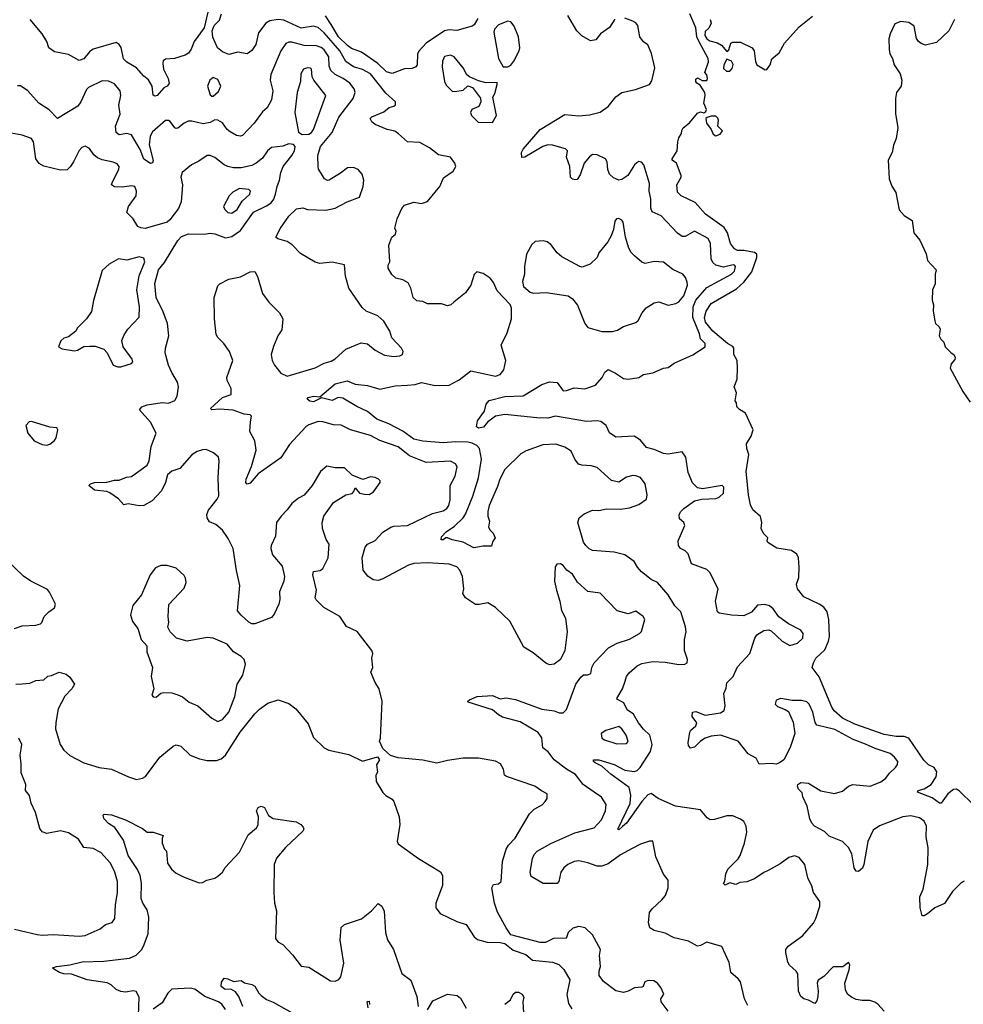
# Model space of a CAD drawing. Extents: x 2293139 to 2515392, y 824115 to 1006937.
# Tile 78 of 256: x 2343149 to 2349269, y 906589 to 912977. Entities that reach past the tile are written whole.
import ezdxf

# ---------------------------------------------------------------- set-up
doc = ezdxf.new("R2010")
doc.units = 0

msp = doc.modelspace()

# ---------------------------------------------------------------- linework, layer by layer
at = {"layer": '0CON10XD'}
for points in [[(2344368.9, 913025), (2344345.8, 912925), (2344280.6, 912835), (2344261.9, 912785), (2344245, 912760), (2344223.6, 912746.4), (2344154, 912726), (2344095, 912721.1), (2344080.4, 912709.6), (2344076.7, 912693.3), (2344082.7, 912655), (2344112, 912595), (2344117.7, 912562.3), (2344106.7, 912545), (2344085, 912533.8), (2344040, 912485), (2344025, 912480), (2344015, 912487.5), (2344008.2, 912545), (2343985, 912586.9), (2343955, 912610.6), (2343907.7, 912665), (2343845, 912701.5), (2343823.5, 912723.5), (2343806.9, 912796.9), (2343795, 912815.7), (2343775, 912828.9), (2343625, 912786.2), (2343601.3, 912768.7), (2343565, 912722.9), (2343535, 912712), (2343465, 912752), (2343375, 912767.5), (2343338.6, 912795), (2343324.5, 912835), (2343295, 912884.3), (2343217.8, 912977.8)], [(2347077.1, 908685), (2347085.8, 908715), (2347101.3, 908738.7), (2347155, 908784.4), (2347185, 908798.9), (2347255, 908812.5), (2347335, 908807.5), (2347425, 908792.5), (2347464.1, 908795.9), (2347477.5, 908805), (2347480, 908825), (2347460, 908885), (2347461.9, 908955), (2347470.8, 909005), (2347468.3, 909038.3), (2347438.1, 909135), (2347399.2, 909175), (2347354.4, 909245), (2347285, 909324.5), (2347244.7, 909344.7), (2347182.5, 909395), (2347156, 909425), (2347135, 909461.2), (2347074.4, 909504.4), (2347005, 909522.2), (2346865, 909532.9), (2346843.5, 909543.5), (2346820.6, 909565), (2346805, 909586.7), (2346770, 909715), (2346778, 909745), (2346809.6, 909770.4), (2346865, 909794.5), (2346905, 909793.3), (2346955, 909803.5), (2347045, 909800.5), (2347105, 909810.5), (2347165, 909830.8), (2347213.9, 909866.1), (2347220, 909895), (2347206, 909965), (2347175.6, 910005.6), (2347145, 910018), (2347125, 910019.2), (2347085, 910009.4), (2347035, 909975.6), (2346988.1, 909988.1), (2346895, 910070.6), (2346855, 910083.1), (2346795.6, 910085.6), (2346773, 910093), (2346750, 910125), (2346725, 910176.7), (2346685, 910203.8), (2346626.4, 910223.6), (2346542.1, 910217.9), (2346435, 910180), (2346399.3, 910160.7), (2346295, 910058.1), (2346263.6, 909996.4), (2346248.2, 909948.2), (2346193.3, 909825), (2346185.4, 909785), (2346186.4, 909755), (2346197.3, 909722.7), (2346189.2, 909685), (2346200, 909665), (2346221.2, 909645), (2346232.5, 909615), (2346215, 909590), (2346208.3, 909561.7), (2346155, 909562), (2346095, 909551.2), (2346025, 909587.5), (2345955, 909601.4), (2345925, 909616), (2345913.8, 909616.2), (2345895, 909601.4), (2345882.4, 909602.4), (2345885, 909621.2), (2345914.3, 909655), (2345969.6, 909690.4), (2346025.7, 909744.3), (2346041.7, 909768.3), (2346089.2, 909885), (2346125.3, 910005), (2346143.5, 910125), (2346132.2, 910195), (2346114.4, 910215), (2346085, 910229.7), (2346055, 910236.2), (2345975, 910237.5), (2345895, 910230.8), (2345765, 910242.2), (2345704.6, 910254.6), (2345635, 910306.3), (2345542.5, 910355), (2345464.6, 910384.6), (2345405, 910435.9), (2345335, 910466.9), (2345245, 910521.5), (2345215, 910525.5), (2345175, 910506.7), (2345107, 910523), (2345055, 910497.5), (2345031.4, 910501.4), (2345013.3, 910515), (2345020, 910525), (2345054.3, 910534.3), (2345095, 910530), (2345195, 910614.4), (2345274.2, 910634.2), (2345325, 910612.9), (2345405, 910603.9), (2345485, 910578.8), (2345585, 910601.2), (2345665, 910606.7), (2345715, 910611.1), (2345755, 910623.1), (2345845, 910604.5), (2345934.5, 910605.5), (2345999.6, 910640.4), (2346075, 910698.8), (2346235, 910664.4), (2346265, 910675.7), (2346290, 910705), (2346302.2, 910765), (2346271.8, 910865), (2346311.6, 910945), (2346338.2, 911035), (2346338.9, 911105), (2346329.5, 911129.5), (2346247.1, 911217.1), (2346222.4, 911272.4), (2346200.9, 911300.9), (2346155, 911330), (2346115, 911340), (2346097.3, 911322.7), (2346075.8, 911255), (2346041.2, 911205), (2345965.7, 911144.3), (2345945, 911126.2), (2345925, 911121.2), (2345885, 911132.5), (2345795, 911133.8), (2345765, 911148.8), (2345725, 911153.8), (2345702, 911175), (2345686, 911235), (2345669.7, 911269.7), (2345635, 911290), (2345589.3, 911299.3), (2345563.9, 911323.9), (2345540, 911365), (2345540, 911385), (2345550, 911405), (2345543.3, 911515), (2345563.3, 911565), (2345586.7, 911585), (2345590, 911605), (2345583.3, 911625), (2345596.7, 911685), (2345627.7, 911752.3), (2345645, 911773.3), (2345705, 911792), (2345755, 911784.3), (2345795, 911798.1), (2345874.4, 911895.6), (2345898.7, 911951.3), (2345960, 911995), (2345978.8, 912025), (2345972.5, 912045), (2345942.5, 912085), (2345865, 912099.4), (2345808, 912145), (2345745, 912180), (2345665, 912184.2), (2345606.8, 912236.8), (2345583.2, 912253.2), (2345533.6, 912263.6), (2345455, 912296), (2345433.8, 912315), (2345423.3, 912335), (2345433, 912347), (2345511.1, 912378.9), (2345545, 912406.2), (2345576.7, 912415), (2345586, 912425), (2345586, 912445), (2345525, 912500.6), (2345425, 912625.9), (2345372.8, 912652.8), (2345315, 912671.9), (2345265.2, 912705.2), (2345226, 912775), (2345125, 912890.8), (2345085, 912927.2), (2345055, 912933.8), (2344975, 912920.9), (2344863.4, 912973.4), (2344825, 912977.5), (2344770.8, 912969.2), (2344746.7, 912955), (2344697.9, 912892.1), (2344680.8, 912815), (2344655, 912776.7), (2344625, 912756.2), (2344565, 912766.9), (2344505, 912750.8), (2344465, 912768.6), (2344432.9, 912795), (2344402.8, 912862.8), (2344397.1, 912905), (2344410.9, 912939.1), (2344445.9, 912974.1), (2344458, 913015)], [(2346120.4, 912985), (2346096.4, 912943.7), (2346085, 912934.4), (2345985, 912906.9), (2345935, 912910.3), (2345905, 912903.7), (2345784.9, 912825.1), (2345740.3, 912775), (2345729.1, 912755), (2345727.8, 912685), (2345719.3, 912670.7), (2345695, 912660.6), (2345645, 912657.5), (2345565, 912628.4), (2345528.2, 912638.2), (2345471.6, 912691.6), (2345365.2, 912765.2), (2345301, 912791), (2345275, 912808.7), (2345216, 912865), (2345169.6, 912945), (2345132.8, 913002.8)], [(2347010, 912980), (2346973.9, 912926.1), (2346915.8, 912884.2), (2346885, 912846.7), (2346850.7, 912840.7), (2346795, 912871.2), (2346763.7, 912903.7), (2346704.2, 913005)], [(2349334.3, 907884.3), (2349245, 907972.5), (2349225, 907984.5), (2349205, 907982.2), (2349168.1, 907955), (2349125, 907894.3), (2349115, 907894.3), (2349068.2, 907928.2), (2348971.2, 907965), (2348977.5, 907975), (2349015, 907985.8), (2349060.8, 908015), (2349093.1, 908065), (2349098, 908098), (2349080.5, 908125), (2349043.1, 908143.1), (2349013.1, 908173.1), (2348916.1, 908316.1), (2348885, 908325.9), (2348834.7, 908325.3), (2348755, 908338.4), (2348565, 908407.3), (2348485, 908445.3), (2348432.2, 908492.2), (2348417.4, 908517.4), (2348333.5, 908713.5), (2348290, 908775), (2348296.7, 908805), (2348312, 908835), (2348371.2, 908888.8), (2348395.3, 908944.7), (2348400.6, 908975), (2348397.8, 909085), (2348385.4, 909135), (2348365, 909164.4), (2348335.3, 909185.3), (2348235, 909232.9), (2348193.6, 909283.6), (2348188.1, 909315), (2348202.6, 909357.4), (2348205.5, 909425), (2348200.5, 909485), (2348189.5, 909509.5), (2348155, 909532.2), (2348059.1, 909549.1), (2348002.5, 909585), (2347997.5, 909595), (2348002.5, 909615), (2347974.2, 909644.2), (2347958.8, 909675), (2347962, 909715), (2347952.9, 909752.9), (2347905, 909796.7), (2347889.1, 909829.1), (2347875.6, 909895), (2347867.6, 909982.4), (2347861.8, 910045), (2347878.6, 910155), (2347866, 910195), (2347864.1, 910225.9), (2347893.3, 910275), (2347906.7, 910315), (2347857.5, 910425), (2347817, 910447), (2347800, 910465), (2347798.3, 910491.7), (2347790, 910505), (2347797.5, 910555), (2347783.3, 910595), (2347803.3, 910645), (2347803.8, 910715), (2347802, 910765), (2347780, 910805), (2347781.2, 910845), (2347775.5, 910855.5), (2347740, 910875), (2347645.3, 910955), (2347596.2, 911015), (2347590.7, 911045), (2347600.9, 911085), (2347634.4, 911135), (2347798.9, 911231.1), (2347845.7, 911274.3), (2347898.4, 911341.6), (2347930, 911435), (2347929.2, 911455), (2347915, 911466.9), (2347845, 911478.5), (2347805, 911480.4), (2347785, 911490.6), (2347760, 911525), (2347740, 911595), (2347717.6, 911627.6), (2347596.9, 911715), (2347530.9, 911790.9), (2347438.8, 911835), (2347415, 911857.5), (2347412.2, 911905), (2347438.8, 911955), (2347438.8, 911965), (2347408.8, 912045), (2347380, 912065), (2347380, 912075), (2347414.1, 912125.9), (2347417.5, 912185), (2347425, 912210), (2347441.7, 912238.3), (2347443, 912257), (2347452.5, 912275), (2347493.3, 912306.7), (2347545, 912370), (2347565, 912378), (2347586.7, 912373.3), (2347598.8, 912381.2), (2347603.8, 912395), (2347586.1, 912436.1), (2347595.6, 912485), (2347592.9, 912505), (2347562.9, 912552.9), (2347541.2, 912565), (2347534.3, 912575.7), (2347535, 912590), (2347545, 912600), (2347575, 912582.5), (2347605, 912582.5), (2347610, 912595), (2347605, 912620), (2347592.5, 912635), (2347615.8, 912704.2), (2347614.4, 912725), (2347559.4, 912829.4), (2347540.4, 912865), (2347533.5, 912923.5), (2347495.6, 913015)], [(2347628.3, 912978.3), (2347633.3, 912955), (2347618.3, 912921.7), (2347595, 912900), (2347594, 912875), (2347605, 912853.3), (2347625, 912840), (2347675, 912826.7), (2347700.7, 912810.7), (2347735, 912770), (2347748.3, 912781.7), (2347762.5, 912825), (2347775, 912830), (2347825, 912831.2), (2347900, 912795), (2347912.5, 912775), (2347920.8, 912705), (2347929.2, 912685), (2347985, 912651.2), (2347995, 912653.3), (2348015.6, 912684.4), (2348026.7, 912723.3), (2348075, 912762.5), (2348108.8, 912825), (2348205, 912930.8), (2348290.3, 912999.7)], [(2349275, 907386.7), (2349255, 907376.7), (2349199.1, 907320.9), (2349146.7, 907243.3), (2349085.6, 907214.4), (2349037.5, 907175), (2349015, 907162.5), (2349003, 907163), (2348990, 907215), (2348987.1, 907285), (2349008.9, 907335), (2349039.6, 907495), (2349042.3, 907605), (2349029.2, 907675), (2349030.5, 907745), (2349015, 907778), (2348985, 907798.1), (2348928.7, 907811.3), (2348877.5, 907805), (2348725, 907747.1), (2348685, 907718.8), (2348649.4, 907645), (2348624.3, 907495), (2348615, 907472), (2348590.5, 907449.5), (2348575, 907452.5), (2348562, 907475), (2348545.8, 907565), (2348525, 907606.2), (2348485, 907646), (2348400, 907680), (2348368.9, 907708.9), (2348305, 907744), (2348286, 907765), (2348273, 907793), (2348256, 907875), (2348228.8, 907935), (2348225, 907960), (2348200, 907985), (2348193.3, 908005), (2348196.7, 908015), (2348215, 908028), (2348265, 908024.3), (2348344.6, 907974.6), (2348433, 907957), (2348485, 907971.4), (2348525.6, 908004.4), (2348552.5, 908015), (2348665, 908003.3), (2348735, 908032.2), (2348766.9, 908055), (2348791.4, 908088.6), (2348830, 908125), (2348842, 908145), (2348843.8, 908165), (2348822.6, 908192.6), (2348794, 908215), (2348698, 908248), (2348635, 908277.6), (2348555, 908307.8), (2348435, 908371.6), (2348320, 908400), (2348307.6, 908417.6), (2348292.9, 908485), (2348270, 908535), (2348255, 908550.8), (2348219.7, 908559.7), (2348159.3, 908559.3), (2348085, 908573.8), (2348055, 908562.5), (2348050, 908535), (2348065, 908520), (2348115, 908502.5), (2348135, 908487.5), (2348165, 908420), (2348176.7, 908345), (2348146, 908255), (2348106.2, 908175), (2348077.5, 908155), (2348055, 908146.2), (2348025, 908150.8), (2347946.2, 908146.2), (2347925, 908186.7), (2347875, 908213.3), (2347808.8, 908295), (2347695, 908335.4), (2347635, 908329.1), (2347594.8, 908315.2), (2347564.2, 908295.8), (2347525, 908257.8), (2347500.8, 908250.8), (2347487.5, 908267.5), (2347484.5, 908284.5), (2347496.3, 908353.7), (2347502.5, 908367.5), (2347534, 908395), (2347541.2, 908415), (2347511.4, 908455), (2347513.8, 908485), (2347535, 908487.5), (2347595, 908464.4), (2347695, 908480.7), (2347717.5, 908495), (2347724.4, 908524.4), (2347715.5, 908605), (2347730.5, 908639.5), (2347735.8, 908675), (2347776.2, 908715), (2347805, 908778), (2347883.8, 908865), (2347916.9, 908965), (2347930.8, 908985), (2347975, 909014), (2348008.3, 909018.3), (2348022.5, 909012.5), (2348094, 908945), (2348145, 908916.5), (2348195, 908932.3), (2348228.2, 908965), (2348231.4, 908995), (2348216.3, 909016.3), (2348136.3, 909056.3), (2348072.4, 909102.4), (2348035.7, 909155), (2348013.3, 909175), (2347982.4, 909182.4), (2347935, 909177.5), (2347895, 909132.2), (2347845, 909109.6), (2347765, 909112.9), (2347685.7, 909125.7), (2347676, 909135), (2347663.1, 909205), (2347679.4, 909285), (2347625, 909391.2), (2347605, 909410.8), (2347506.1, 909446.1), (2347485, 909512), (2347465, 909531.4), (2347435.7, 909545.7), (2347421.4, 909565), (2347420.8, 909595), (2347463.8, 909695), (2347456.7, 909715), (2347428.8, 909738.8), (2347426, 909765), (2347435, 909783.8), (2347456, 909805), (2347525, 909855.7), (2347574.5, 909865.5), (2347665, 909871.2), (2347685, 909878.8), (2347714, 909905), (2347717.1, 909945), (2347705, 909953.8), (2347577, 909933), (2347545, 909938.6), (2347512.2, 909972.2), (2347485, 910038.8), (2347468.9, 910138.9), (2347445, 910174), (2347355, 910159.1), (2347325, 910161.8), (2347265, 910188), (2347215, 910201.5), (2347175, 910249.1), (2347135.3, 910275.3), (2347015, 910268), (2346975, 910296), (2346952.9, 910345), (2346918.9, 910368.9), (2346895, 910373.4), (2346825, 910370.3), (2346625, 910405.3), (2346575, 910391.9), (2346503.2, 910393.2), (2346295, 910415.6), (2346235, 910404.2), (2346182.5, 910365), (2346157.5, 910332.5), (2346125, 910327.5), (2346111.2, 910335), (2346117.5, 910375), (2346163.6, 910436.4), (2346175, 910482.5), (2346195, 910505.3), (2346295, 910532.2), (2346415, 910535.6), (2346535, 910610), (2346585, 910627.5), (2346635, 910623.3), (2346675, 910570), (2346695, 910570.7), (2346745, 910587.5), (2346815, 910581.1), (2346884.6, 910605.4), (2346926, 910655), (2346945, 910690), (2346965, 910706.7), (2347014.2, 910684.2), (2347065, 910650), (2347095, 910644.5), (2347165, 910655.6), (2347195.4, 910674.6), (2347255, 910686.5), (2347325, 910716), (2347355, 910720), (2347395, 910747.5), (2347515, 910802), (2347595, 910853.8), (2347595.8, 910875), (2347565.3, 910905.3), (2347557.7, 910937.7), (2347514.2, 911045), (2347517.5, 911115), (2347535, 911158.2), (2347605, 911240), (2347765, 911325.4), (2347785.4, 911345), (2347791.4, 911375), (2347785.8, 911385), (2347776.2, 911386.2), (2347715, 911371.5), (2347664.3, 911384.3), (2347645, 911402.5), (2347634, 911425), (2347630, 911525), (2347615, 911557.5), (2347525.7, 911605.7), (2347465, 911570), (2347445, 911570), (2347415, 911592.5), (2347310, 911705), (2347251.2, 911731.2), (2347242.5, 911755), (2347242.9, 911815), (2347232.1, 911865), (2347234.4, 911915), (2347197.1, 912035), (2347181.9, 912051.9), (2347165, 912055.8), (2347150.9, 912049.1), (2347135.7, 912034.3), (2347093.8, 911965), (2347055, 911940), (2347035, 911935.8), (2347000.3, 911950.3), (2346974.2, 911975), (2346963.1, 912005), (2346960, 912055), (2346947.8, 912075), (2346895, 912100.4), (2346865, 912101.5), (2346845, 912087.5), (2346810, 912045), (2346785, 911971.2), (2346765, 911940), (2346755, 911937.5), (2346735, 911941.4), (2346721.9, 911955), (2346716.7, 912025), (2346696.2, 912085), (2346702.5, 912125), (2346689.5, 912139.5), (2346605, 912162.2), (2346575, 912164.5), (2346542, 912155), (2346425, 912084.2), (2346405, 912083.3), (2346404.2, 912114.2), (2346413.8, 912136.2), (2346524.6, 912265.4), (2346685, 912360.8), (2346775, 912352.3), (2346845, 912359.6), (2346915, 912377.9), (2346965.3, 912414.7), (2347015, 912475.6), (2347055, 912504.4), (2347143.3, 912525), (2347234.4, 912555.6), (2347249.7, 912580.3), (2347268, 912665), (2347248, 912758), (2347223.6, 912813.6), (2347195, 912833.3), (2347171.2, 912865), (2347158.3, 912938.3), (2347145, 912957.5), (2347125, 912967.5), (2347075, 912987.5)], [(2346315, 912670), (2346335, 912682.5), (2346355, 912707.5), (2346388.8, 912775), (2346392, 912795), (2346384, 912865), (2346355.5, 912935.5), (2346335, 912962.5), (2346315, 912968.1), (2346255, 912942.9), (2346228.1, 912915), (2346223.6, 912895), (2346254.2, 912724.2), (2346285, 912670), (2346315, 912670)], [(2349212, 912978), (2349175, 912904.3), (2349095, 912827.9), (2349025, 912811.3), (2348995, 912822.1), (2348978.6, 912835), (2348966.7, 912855), (2348950.6, 912935), (2348915, 912958.2), (2348864.7, 912965.3), (2348825, 912949.4), (2348794.1, 912885.9), (2348786.7, 912853.3), (2348787.4, 912782.6), (2348792.5, 912755), (2348810, 912725), (2348821.9, 912685), (2348858.8, 912625), (2348870.7, 912585), (2348865.3, 912544.7), (2348836.2, 912503.8), (2348829.4, 912465), (2348829.3, 912369.3), (2348843.8, 912275), (2348833.2, 912205), (2348817.1, 912162.9), (2348807.8, 912115), (2348781.2, 912065), (2348788.7, 911945), (2348806.1, 911896.1), (2348830.7, 911855), (2348853.7, 911743.7), (2348885, 911706), (2348937.5, 911675), (2348948.8, 911595), (2348987.5, 911547.5), (2349027.6, 911457.6), (2349036.7, 911415), (2349092.5, 911355), (2349086.2, 911325), (2349086.1, 911263.9), (2349070, 911225), (2349066.4, 911156.4), (2349076.1, 911126.1), (2349074, 911085), (2349083.6, 911023.6), (2349090, 911005), (2349112.5, 910985), (2349119.3, 910969.3), (2349112.5, 910925), (2349122.5, 910905), (2349142.5, 910885), (2349152.5, 910855), (2349190, 910815), (2349207.5, 910805), (2349216.7, 910785), (2349215, 910772.5), (2349190, 910745), (2349183.3, 910715), (2349266.2, 910565), (2349313.3, 910495)], [(2347871.8, 906581.8), (2347850, 906625), (2347824.3, 906735), (2347810, 906755), (2347761.4, 906795), (2347749.7, 906859.7), (2347704.1, 906964.1), (2347605, 906990.9), (2347565, 906969.5), (2347545, 906965.5), (2347487.7, 906997.7), (2347395, 907021.1), (2347335, 907049.6), (2347265, 907066.7), (2347237.1, 907085), (2347228, 907118), (2347235, 907183.8), (2347251.7, 907208.3), (2347315, 907265.5), (2347337.9, 907295), (2347354.4, 907344.4), (2347354.2, 907394.2), (2347325, 907433.8), (2347274.3, 907545), (2347256.4, 907646.4), (2347235, 907646.7), (2347175, 907628.8), (2347121.4, 907598.6), (2347045, 907559.5), (2346965, 907500), (2346925, 907484.4), (2346895, 907484.3), (2346835, 907506.9), (2346775, 907520.6), (2346745, 907515.6), (2346705, 907496.4), (2346679.1, 907475), (2346660, 907445), (2346645.7, 907385), (2346635, 907372.5), (2346545, 907373.3), (2346467.3, 907417.3), (2346460.9, 907445), (2346474.5, 907535), (2346485, 907560.8), (2346505, 907582.2), (2346595, 907631.8), (2346749, 907701), (2346875, 907732.7), (2346922.5, 907785), (2346947.9, 907845), (2346953.1, 907885), (2346922.2, 907932.2), (2346875, 907964.5), (2346804.6, 908015), (2346755, 908078.8), (2346695, 908114.1), (2346615.3, 908175), (2346577.6, 908227.6), (2346541.9, 908251.9), (2346535, 908316.7), (2346511.2, 908351.2), (2346395, 908422.5), (2346281.7, 908451.7), (2346255, 908465.8), (2346215, 908500), (2346058.3, 908548.3), (2346056.2, 908555), (2346066, 908565), (2346116.7, 908585), (2346215, 908592.3), (2346265, 908571.3), (2346305, 908576.4), (2346365, 908565.5), (2346535, 908503.8), (2346615, 908493.1), (2346649.2, 908480.8), (2346675, 908480.8), (2346695, 908501.2), (2346756.9, 908665), (2346787.8, 908712.2), (2346805, 908725.4), (2346835, 908726.2), (2346854.3, 908735), (2346860.4, 908775), (2346875.5, 908805), (2346968.3, 908901.7), (2347025, 908931.5), (2347105, 908958.2), (2347170, 908995), (2347181.7, 909008.3), (2347203.8, 909085), (2347192, 909105), (2347145, 909140.5), (2347095, 909123.1), (2347025, 909142.5), (2346915, 909256), (2346835, 909267.5), (2346768, 909328), (2346735, 909378.6), (2346698, 909405), (2346675, 909436.2), (2346657.3, 909447.3), (2346632.5, 909445), (2346622.3, 909427.7), (2346617.8, 909335), (2346630, 909275), (2346652.5, 909205), (2346663, 909143), (2346689.2, 909095), (2346701.1, 909005), (2346684.5, 908885), (2346656.9, 908825), (2346615, 908796), (2346585, 908791.2), (2346561.2, 908801.2), (2346478.9, 908868.9), (2346418.1, 908905), (2346327.5, 909075), (2346235, 909163.8), (2346185, 909193.6), (2346128.3, 909181.7), (2346105, 909183.1), (2346041.5, 909225), (2346024.4, 909255), (2346030.5, 909285), (2346020.5, 909365), (2346003.3, 909405), (2345985, 909426.2), (2345935, 909444.6), (2345795, 909452.5), (2345705, 909447.7), (2345671.8, 909438.2), (2345505, 909348.5), (2345475, 909339.4), (2345442.4, 909342.4), (2345406.8, 909366.8), (2345376.7, 909405), (2345370.8, 909485), (2345390, 909555), (2345406, 909575), (2345455, 909598.6), (2345505, 909651.4), (2345556.2, 909685), (2345575, 909691.1), (2345665, 909695.5), (2345826.7, 909773.3), (2345895, 909790.4), (2345918.9, 909805), (2345932.1, 909825), (2345942.1, 909862.1), (2345941.4, 909955), (2345974.4, 910015), (2345987.5, 910075), (2345976, 910095), (2345942.6, 910112.6), (2345785, 910102.9), (2345676.6, 910146.6), (2345655, 910164.5), (2345604.2, 910205), (2345486, 910246), (2345425, 910279.4), (2345295.9, 910315.9), (2345235, 910346.4), (2345185, 910348.9), (2345115, 910368.4), (2345085, 910369.7), (2345025, 910349.1), (2345005, 910335.3), (2344900.1, 910219.9), (2344842, 910135), (2344695, 910029.4), (2344645, 909970), (2344625, 909962.5), (2344616.9, 909975), (2344618.9, 909995), (2344651.9, 910078.1), (2344682.2, 910185), (2344674.4, 910245), (2344642.9, 910305), (2344647.3, 910367.3), (2344652.5, 910405), (2344645, 910412.5), (2344605, 910417.5), (2344533.6, 910443.6), (2344445, 910450.6), (2344396.4, 910446.4), (2344386.7, 910455), (2344465.6, 910525), (2344520, 910545), (2344520.8, 910585), (2344494.2, 910635), (2344491.9, 910655), (2344530.8, 910765), (2344510.8, 910825), (2344474.2, 910875), (2344433.8, 910915), (2344423.3, 910935), (2344413.3, 911035), (2344410, 911175), (2344435, 911250), (2344446.4, 911263.6), (2344505, 911293.3), (2344580.5, 911309.5), (2344645, 911341.2), (2344675, 911342.5), (2344691.7, 911311.7), (2344725, 911200), (2344766, 911145), (2344833.3, 911075), (2344856.7, 911035), (2344848.8, 910965), (2344824.4, 910925.6), (2344795, 910857.5), (2344780.8, 910805), (2344787.5, 910765), (2344802.5, 910735), (2344843.7, 910683.7), (2344883.5, 910663.5), (2345065, 910718.2), (2345125, 910747.7), (2345169.1, 910760.9), (2345195, 910776.5), (2345265, 910839.2), (2345365, 910880.5), (2345405, 910874.4), (2345455, 910833.1), (2345515, 910800.8), (2345575, 910791.2), (2345615, 910796.7), (2345632.5, 910805), (2345636.2, 910825), (2345626.2, 910845), (2345563.4, 910913.4), (2345548.9, 910955), (2345511.5, 911021.5), (2345472.5, 911055), (2345396.6, 911086.6), (2345370.4, 911110.4), (2345284.8, 911234.8), (2345261.9, 911311.9), (2345255, 911386.2), (2345175, 911404), (2345095, 911395.6), (2345065, 911404.5), (2344970.9, 911460.9), (2344916.2, 911516.2), (2344885, 911537.5), (2344822.5, 911555), (2344810, 911565), (2344841.4, 911625), (2344895, 911702), (2344945, 911749.2), (2344985, 911757.1), (2345016.1, 911746.1), (2345135, 911740.5), (2345195.9, 911754.1), (2345274.2, 911795.8), (2345353.3, 911825), (2345377.1, 911895), (2345381.2, 911935), (2345370, 911975), (2345345, 912006), (2345315, 912018), (2345275, 912016.2), (2345229.7, 911980.3), (2345156.7, 911935), (2345145, 911934), (2345126.7, 911945), (2345105.9, 911975.9), (2345087.9, 912007.9), (2345085.6, 912025), (2345083.1, 912095), (2345101.2, 912155), (2345175.9, 912245), (2345218.8, 912345), (2345311.5, 912465), (2345325.5, 912505), (2345319.2, 912529.2), (2345291.1, 912565), (2345247.1, 912595), (2345195, 912620.4), (2345166.7, 912646.7), (2345156, 912676), (2345155.3, 912735), (2345125, 912780.9), (2345105, 912796.8), (2345075, 912807.6), (2344995, 912808.6), (2344915, 912831.8), (2344895, 912831.2), (2344875, 912821.9), (2344842.3, 912775), (2344778.3, 912621.7), (2344774.4, 912585), (2344791.8, 912515), (2344782.4, 912457.6), (2344754.5, 912405.5), (2344725, 912379.2), (2344669.2, 912305), (2344595, 912226), (2344581.7, 912221.7), (2344555, 912225.8), (2344515, 912248.6), (2344495.8, 912265), (2344465, 912308), (2344435, 912326), (2344415, 912328), (2344385, 912309.2), (2344338.2, 912301.8), (2344265, 912318.4), (2344242.4, 912317.6), (2344215, 912306.4), (2344175, 912272.5), (2344165, 912272), (2344155, 912276.2), (2344125, 912315.7), (2344115, 912322.5), (2344095, 912322.5), (2344010.8, 912249.2), (2343995, 912222), (2343988.4, 912165), (2344015.8, 912064.2), (2344011.7, 912048.3), (2343997, 912043), (2343955, 912072), (2343930, 912135), (2343875, 912228.9), (2343845, 912238.2), (2343795, 912229.2), (2343774, 912245), (2343770, 912285), (2343800, 912365), (2343791.7, 912421.7), (2343805.8, 912485.8), (2343800, 912515), (2343765, 912560.8), (2343725, 912578.6), (2343685, 912579.2), (2343595, 912537.8), (2343582.7, 912525), (2343545.9, 912444.1), (2343525.6, 912415), (2343395, 912336), (2343341.1, 912391.1), (2343274.3, 912435), (2343202, 912515), (2343155, 912548), (2343135, 912547.5)], [(2346215, 912310), (2346241.2, 912355), (2346217.5, 912475), (2346231.2, 912498.8), (2346246.7, 912556.7), (2346245, 912570), (2346175, 912566.2), (2346125, 912580), (2346065.7, 912605.7), (2346049.7, 912619.7), (2346025.6, 912665), (2345966.2, 912736.2), (2345943.2, 912746.8), (2345905, 912737.5), (2345891.4, 912708.6), (2345888.3, 912671.7), (2345903.8, 912575), (2345915, 912552), (2345954.2, 912514.2), (2345971.2, 912511.2), (2346025, 912520), (2346055, 912546.7), (2346086.4, 912536.4), (2346138.3, 912468.3), (2346140, 912445), (2346126.2, 912413.8), (2346080.8, 912395), (2346073.1, 912375), (2346078.6, 912355), (2346122.7, 912312.7), (2346215, 912310)], [(2347755, 912642.5), (2347770.7, 912659.3), (2347776.1, 912686.1), (2347765, 912707.5), (2347735, 912720), (2347716.7, 912685), (2347715, 912660), (2347733, 912643), (2347755, 912642.5)], [(2344982.2, 912232.2), (2345025, 912234.6), (2345040.9, 912245), (2345054.6, 912265), (2345135.8, 912485), (2345056.9, 912585), (2345046.8, 912606.8), (2345042.9, 912655), (2345035, 912662.9), (2345015, 912665.6), (2344990, 912655), (2344972.9, 912625), (2344971.4, 912575), (2344950, 912505), (2344934.6, 912375), (2344957.9, 912247.9), (2344982.2, 912232.2)], [(2344405, 912481.2), (2344439.1, 912510.9), (2344453.3, 912545), (2344435, 912588.6), (2344405, 912601.9), (2344382.5, 912585), (2344367.7, 912545), (2344385, 912490), (2344395, 912481.2), (2344405, 912481.2)], [(2347665, 912223.3), (2347692.5, 912235), (2347707.5, 912255), (2347677.5, 912285), (2347682.5, 912325), (2347677, 912337), (2347665, 912350), (2347635, 912350), (2347608.3, 912341.7), (2347600, 912335), (2347603.3, 912305), (2347633.8, 912263.8), (2347646.7, 912235), (2347665, 912223.3)], [(2347356.2, 906545), (2347310, 906605), (2347307.5, 906625), (2347326.2, 906655), (2347308.3, 906698.3), (2347286.8, 906726.8), (2347261.2, 906741.2), (2347225, 906744), (2347203.3, 906735), (2347192.5, 906705), (2347185, 906700), (2347136.4, 906696.4), (2347095, 906673.8), (2347065, 906666.2), (2347015, 906676.7), (2346935, 906736.7), (2346906.7, 906775), (2346906.7, 906805), (2346916.7, 906835), (2346908.8, 906905), (2346917.1, 906945), (2346865, 907040), (2346815.8, 907085.8), (2346775, 907094), (2346737.3, 907082.7), (2346706, 907055), (2346693.3, 907016.7), (2346615, 907018), (2346560.5, 906989.5), (2346525, 906990), (2346335, 907040), (2346303.9, 907083.9), (2346247.5, 907187.5), (2346228.8, 907245), (2346212, 907345), (2346222.5, 907365), (2346255, 907370), (2346271.2, 907385), (2346281.5, 907515), (2346303.8, 907596.2), (2346318.5, 907621.5), (2346362.6, 907667.4), (2346456.2, 907825), (2346485.9, 907854.1), (2346537.3, 907882.7), (2346557.5, 907905), (2346570, 907925), (2346570, 907955), (2346533, 907973), (2346490, 908005), (2346305.9, 908065.9), (2346293.8, 908075), (2346286.2, 908115), (2346268.3, 908148.3), (2346235, 908166.7), (2346125, 908186.2), (2346026.1, 908186.1), (2345925, 908171.2), (2345855, 908154), (2345765, 908173.3), (2345605, 908187.5), (2345555, 908202.5), (2345535, 908220), (2345505, 908247.5), (2345483, 908297), (2345490, 908315), (2345500, 908555), (2345481.2, 908635), (2345455.8, 908675.8), (2345427, 908743), (2345438.8, 908775), (2345434, 908835), (2345440, 908865), (2345433.3, 908885), (2345338.3, 909008.3), (2345269.5, 909039.5), (2345226.7, 909105), (2345122.4, 909162.4), (2345072.1, 909212.1), (2345066.2, 909225), (2345074, 909275), (2345051.2, 909375), (2345055, 909397.5), (2345097.3, 909402.7), (2345115, 909416.7), (2345150, 909485), (2345156, 909575), (2345136.2, 909605), (2345114, 909675), (2345110, 909715), (2345121.2, 909755), (2345183.8, 909845), (2345265, 909893.3), (2345305, 909902.5), (2345317.5, 909915), (2345325, 909940), (2345352.5, 909905), (2345385, 909898.8), (2345415, 909896.7), (2345445, 909913.3), (2345486.4, 909973.6), (2345486.7, 909985), (2345477.5, 909995), (2345455.7, 910005.7), (2345425, 910010), (2345375, 909993.3), (2345305, 910022), (2345255, 910068.6), (2345195, 910070), (2345140.3, 910079.7), (2345100, 910045), (2345045.8, 909955), (2344995, 909891.2), (2344957.7, 909872.3), (2344915, 909838.8), (2344885, 909796.7), (2344845, 909756.7), (2344814.3, 909715), (2344808.5, 909625), (2344780.6, 909565), (2344777.1, 909545), (2344788, 909505), (2344851.2, 909431.2), (2344865.8, 909365), (2344862, 909335), (2344834, 909265), (2344835.9, 909215.9), (2344830, 909185), (2344799.7, 909120.3), (2344782.3, 909097.7), (2344675, 909056.7), (2344655, 909056.2), (2344635, 909068.8), (2344585, 909112.5), (2344561.8, 909141.8), (2344578, 909305), (2344555.7, 909404.3), (2344534.6, 909545), (2344501.1, 909611.1), (2344464, 909664), (2344421.6, 909701.6), (2344379.4, 909719.4), (2344364.4, 909745), (2344362.8, 909767.2), (2344372.9, 909795), (2344430, 909865), (2344441.7, 909888.3), (2344435.6, 910005), (2344442.5, 910115), (2344438.8, 910138.8), (2344405.7, 910165.7), (2344358.3, 910188.3), (2344335, 910187.1), (2344300, 910175), (2344265, 910153.8), (2344188, 910065), (2344135, 910046.8), (2344108.5, 910025), (2344095.3, 909975), (2344069.7, 909920.3), (2344008, 909855), (2343955, 909825.7), (2343925, 909822), (2343853.6, 909836.4), (2343825, 909830), (2343789.1, 909869.1), (2343735, 909908.1), (2343715, 909915.6), (2343635, 909924.2), (2343597.5, 909955), (2343607.5, 909965), (2343635, 909974.2), (2343715, 909975.8), (2343765, 909988.8), (2343795, 909988.8), (2343842.2, 910007.8), (2343875, 910013.3), (2343975, 910087.5), (2343988.8, 910115), (2344002.3, 910207.7), (2344034.2, 910295), (2343997.5, 910365), (2343926, 910445), (2343942, 910465), (2343975, 910478.2), (2344074.2, 910494.2), (2344115, 910489.2), (2344155, 910506), (2344170, 910535), (2344178.9, 910595), (2344171.9, 910625), (2344135, 910688.8), (2344115.4, 910735.4), (2344093.5, 910815), (2344095.5, 910845), (2344116.5, 910925), (2344107.4, 911005), (2344080.9, 911080.8), (2344033.8, 911175), (2344025.7, 911265.7), (2344050, 911355), (2344088, 911402), (2344174.8, 911545.2), (2344199.6, 911570.4), (2344245, 911586.8), (2344345, 911584.5), (2344385, 911591.8), (2344415, 911588.5), (2344485, 911561.8), (2344525, 911571.2), (2344581.3, 911608.7), (2344665, 911728.2), (2344751.1, 911768.9), (2344780.3, 911789.7), (2344797, 911813), (2344808.8, 911845), (2344818.2, 911895), (2344835.4, 911935), (2344843.2, 911985), (2344857.9, 912025), (2344914.4, 912095), (2344931.5, 912125), (2344935.7, 912155), (2344925, 912168), (2344895, 912171.1), (2344855, 912156.9), (2344783.4, 912146.6), (2344756.9, 912125), (2344725, 912079.4), (2344682.2, 912045), (2344655, 912031.8), (2344585, 912015.3), (2344535, 912015.8), (2344498.6, 912025), (2344475, 912035.9), (2344415, 912081.8), (2344385, 912095.6), (2344365, 912095.6), (2344311.9, 912058.1), (2344264.4, 912035.6), (2344203.3, 911985), (2344194.4, 911955), (2344204.4, 911905), (2344195.5, 911795), (2344178.5, 911751.5), (2344122.7, 911677.3), (2344105, 911664), (2343962.2, 911622.2), (2343935, 911625.4), (2343915.8, 911635.8), (2343885.3, 911685.3), (2343844, 911725), (2343855.6, 911765), (2343904.5, 911835), (2343906.2, 911865), (2343895, 911894.2), (2343875, 911900), (2343815, 911890.4), (2343765, 911891.5), (2343745.8, 911905), (2343750.5, 911925), (2343792.1, 912005), (2343794.4, 912025), (2343781.8, 912041.8), (2343755, 912053.5), (2343685, 912066.8), (2343655, 912081.5), (2343630.9, 912100.9), (2343602.1, 912142.1), (2343575, 912155.8), (2343552.4, 912147.6), (2343535, 912128.8), (2343498.6, 912055), (2343477.4, 912022.6), (2343456.4, 912003.6), (2343415, 912001.5), (2343305, 912026.9), (2343275, 912044), (2343253.3, 912075), (2343238.6, 912185), (2343226.7, 912205), (2343165, 912227.5), (2343095, 912240)], [(2344525, 911720.8), (2344560.8, 911745), (2344591.5, 911798.5), (2344642.2, 911845), (2344645.6, 911865), (2344635.7, 911875), (2344575, 911881.5), (2344531.8, 911858.2), (2344508, 911835), (2344471.4, 911765), (2344480.6, 911745), (2344500, 911725), (2344525, 911720.8)], [(2346925, 910953.2), (2346995, 910954.6), (2347027, 910963), (2347065, 910985.8), (2347145, 911012), (2347160, 911025), (2347185.6, 911074.4), (2347212.8, 911107.2), (2347265, 911138.9), (2347295.4, 911145.4), (2347355, 911125.7), (2347404.5, 911135.5), (2347425, 911147.1), (2347456, 911185), (2347480, 911255), (2347479.4, 911275), (2347467.1, 911305), (2347451.2, 911325), (2347385, 911355.7), (2347325, 911404.3), (2347265, 911408.1), (2347205, 911394.5), (2347184, 911404), (2347137.5, 911445), (2347115, 911466), (2347099.4, 911495), (2347078.1, 911565), (2347063.9, 911663.9), (2347055, 911676.7), (2347035, 911686.7), (2347020, 911685), (2347009.3, 911670.7), (2347000, 911615), (2346986.2, 911575), (2346964, 911535), (2346906.2, 911465), (2346895, 911433.3), (2346849.5, 911390.5), (2346798.3, 911371.7), (2346782.5, 911375), (2346665, 911439.2), (2346635, 911464.2), (2346595, 911518), (2346570, 911535), (2346545, 911542), (2346492.7, 911537.3), (2346471.3, 911518.7), (2346436, 911455), (2346422.9, 911375), (2346424.3, 911325), (2346411.2, 911278.8), (2346416, 911245), (2346459.1, 911209.1), (2346481.7, 911201.7), (2346563.5, 911206.5), (2346705.5, 911185.5), (2346735.4, 911165.4), (2346767.8, 911125), (2346814.8, 911004.8), (2346835, 910980), (2346925, 910953.2)], [(2343785, 910723.8), (2343805, 910724), (2343873.6, 910746.4), (2343883, 910757), (2343878.8, 910775), (2343820, 910855), (2343810.8, 910895), (2343826.8, 910933.2), (2343851.2, 910968.8), (2343924.1, 911045.9), (2343926.2, 911115), (2343910, 911225), (2343924.3, 911315), (2343960, 911405), (2343955, 911429.2), (2343925, 911437.5), (2343845, 911417.5), (2343790, 911425), (2343729.3, 911390.7), (2343685, 911350), (2343628.8, 911155), (2343616.1, 911083.9), (2343582.5, 911035), (2343522.5, 910975), (2343513, 910957), (2343465, 910920), (2343435, 910910), (2343417, 910893), (2343400, 910855), (2343425, 910842.5), (2343505, 910827.5), (2343525, 910832.5), (2343565, 910856.7), (2343605, 910858.8), (2343639.3, 910859.3), (2343695, 910840), (2343716.1, 910816.1), (2343756.1, 910736.1), (2343785, 910723.8)], [(2343325, 910216.7), (2343345, 910223.3), (2343375, 910247.5), (2343386.7, 910265), (2343397.5, 910315), (2343389.3, 910329.3), (2343345, 910333.3), (2343225, 910370), (2343211.7, 910368.3), (2343190, 910345), (2343202.5, 910295), (2343243.9, 910243.9), (2343295, 910220), (2343325, 910216.7)], [(2343115, 909027.5), (2343165, 909044), (2343255, 909048.8), (2343283.6, 909056.4), (2343293.6, 909066.4), (2343307.5, 909105), (2343337.5, 909135), (2343375, 909160), (2343382.5, 909185), (2343343.6, 909263.6), (2343329.5, 909279.5), (2343222.5, 909335), (2343175, 909366.7), (2343062.5, 909475)], [(2344435, 908424.2), (2344465, 908435.6), (2344505, 908483.8), (2344544.5, 908585), (2344559.5, 908665), (2344596.9, 908725), (2344614, 908795), (2344606, 908825), (2344585.8, 908845), (2344535.9, 908875.9), (2344494.3, 908925), (2344404, 908965), (2344365, 908968.6), (2344235, 908945.4), (2344166, 908965), (2344124.2, 909005), (2344110, 909035), (2344116.9, 909065), (2344112.5, 909105), (2344116.9, 909183.1), (2344215, 909288), (2344228.9, 909325), (2344224.4, 909354.4), (2344215, 909370), (2344165, 909418.8), (2344105, 909436.7), (2344065, 909436.7), (2344029.5, 909420.5), (2343996.2, 909375), (2343940, 909245), (2343883.9, 909176.1), (2343867.5, 909115), (2343881.7, 909071.7), (2343915.9, 909025.9), (2343936.2, 908955), (2343973.3, 908915), (2343973.8, 908875), (2344010, 908775), (2344001.2, 908715), (2344018.8, 908635), (2344006.7, 908595), (2344014.3, 908584.3), (2344035, 908580.8), (2344065, 908607.5), (2344085, 908611.2), (2344135, 908608.9), (2344175, 908597.1), (2344205, 908582.9), (2344248.6, 908548.6), (2344304, 908525), (2344395, 908445.8), (2344435, 908424.2)], [(2343125, 908666.7), (2343165, 908666.9), (2343215, 908673.1), (2343255, 908688.6), (2343305, 908694.2), (2343332.3, 908717.7), (2343355, 908721.2), (2343405, 908742.9), (2343450.3, 908730.3), (2343475, 908711.2), (2343503.8, 908665), (2343488, 908635), (2343441.3, 908588.7), (2343398.9, 908505), (2343383.3, 908416.7), (2343382.5, 908375), (2343411.1, 908275), (2343435, 908238), (2343475, 908202.9), (2343564.5, 908154.5), (2343665, 908125.5), (2343745.4, 908115.4), (2343854.5, 908064.5), (2343907, 908047), (2343945, 908055.5), (2343965, 908066.9), (2344058.3, 908191.7), (2344145, 908263.3), (2344165, 908271.2), (2344195, 908263.8), (2344255.4, 908205.4), (2344315, 908180.5), (2344365, 908171.1), (2344425, 908171.1), (2344455, 908181.9), (2344483.1, 908205), (2344580, 908355), (2344675, 908474.4), (2344705, 908503.3), (2344758.3, 908541.7), (2344825, 908563.3), (2344895, 908540), (2344941.2, 908505), (2345019.3, 908409.3), (2345055, 908320), (2345123, 908253), (2345155, 908238), (2345285, 908208.8), (2345373.6, 908166.4), (2345470, 908195), (2345482.5, 908175), (2345463, 908143), (2345470, 908095), (2345460, 908075), (2345461.2, 908035), (2345505, 907963.3), (2345525, 907943.8), (2345565, 907920), (2345576.7, 907905), (2345611.2, 907805), (2345613.8, 907755), (2345597.5, 907645), (2345605, 907630), (2345735, 907534), (2345878.8, 907448.8), (2345891.2, 907425), (2345890.7, 907359.3), (2345847.5, 907245), (2345847.5, 907215), (2345877, 907177), (2345985, 907126.2), (2346045.8, 907105.8), (2346097, 907027), (2346118.3, 907008.3), (2346181.7, 906991.7), (2346265, 906990), (2346295, 906983.8), (2346350.5, 906940.5), (2346432.7, 906912.7), (2346475.7, 906875.7), (2346605, 906861.4), (2346645, 906847.1), (2346678.6, 906815), (2346718.3, 906748.3), (2346698.3, 906651.7), (2346708.8, 906595), (2346729.5, 906559.5)], [(2348755, 906544.5), (2348715, 906590), (2348695, 906602.9), (2348662.4, 906612.4), (2348612.6, 906612.6), (2348575, 906620), (2348544, 906634), (2348519.2, 906655), (2348505, 906682.5), (2348501.4, 906725), (2348528, 906812), (2348532.5, 906845), (2348525, 906860), (2348487.5, 906832.5), (2348425, 906832.9), (2348365, 906770), (2348328, 906745), (2348321.9, 906725), (2348328.9, 906675), (2348325, 906640), (2348319.5, 906610.5), (2348306.1, 906593.9), (2348265.9, 906615.9), (2348235, 906624), (2348215, 906640), (2348200.8, 906675), (2348195.6, 906785.6), (2348185, 906803.8), (2348142.7, 906842.7), (2348132.1, 906862.1), (2348117.5, 906925), (2348119.2, 906945), (2348134, 906965), (2348226.8, 907033.2), (2348297.5, 907115), (2348313.3, 907145), (2348339.4, 907225), (2348339.2, 907255), (2348296.7, 907315), (2348286.2, 907355), (2348260.3, 907410.3), (2348241.4, 907495), (2348205, 907541.2), (2348175, 907551.2), (2348138.3, 907541.7), (2348080.9, 907499.1), (2348003.2, 907456.8), (2347975, 907444.2), (2347915, 907401.9), (2347865, 907384.2), (2347820.7, 907379.3), (2347795, 907366.7), (2347755, 907377.5), (2347725, 907362.5), (2347713, 907373), (2347722.5, 907387.5), (2347730, 907435), (2347742.5, 907465), (2347808.1, 907531.9), (2347822.5, 907555), (2347850, 907635), (2347865.6, 907705), (2347860.6, 907745), (2347845.3, 907775.3), (2347825, 907790.6), (2347775, 907810.6), (2347735, 907812.2), (2347655, 907787.5), (2347626.6, 907786.6), (2347608.1, 907798.1), (2347565, 907850.8), (2347403.3, 907875), (2347291.2, 907925), (2347245, 907956.2), (2347223.2, 907946.8), (2347185, 907904.4), (2347085.8, 907765), (2347058.2, 907741.8), (2347035, 907720), (2347028.8, 907725), (2347107.6, 907892.4), (2347112.9, 907945), (2347102.7, 907995), (2346982.2, 908082.2), (2346925, 908134.5), (2346882.5, 908155), (2346870.8, 908165), (2346870, 908175), (2346905, 908175.3), (2347005, 908144.2), (2347075, 908108.7), (2347135, 908098.5), (2347155, 908105.4), (2347173.9, 908125), (2347240.6, 908229.4), (2347251.6, 908275), (2347236, 908336), (2347194.5, 908374.5), (2347162.5, 908415), (2347130.8, 908470.8), (2347088.3, 908498.3), (2347068.6, 908545), (2347025.9, 908565.9), (2347022.7, 908572.7), (2347059.1, 908635), (2347077.1, 908685)], [(2347021.7, 908278.3), (2347085, 908280), (2347095.7, 908294.3), (2347083.5, 908335), (2347055, 908375.6), (2347035, 908390.9), (2346950, 908365), (2346921.4, 908345), (2346924.3, 908315), (2346941.2, 908305), (2347021.7, 908278.3)], [(2343115, 907076.2), (2343262.6, 907042.6), (2343295, 907038.1), (2343367.5, 907042.5), (2343535, 907030), (2343575, 907035.6), (2343671.3, 907078.7), (2343705, 907105.7), (2343749.7, 907120.3), (2343765.8, 907145), (2343771.1, 907235), (2343784.4, 907314.4), (2343783.1, 907385), (2343767.3, 907445), (2343738.9, 907505), (2343675, 907574.3), (2343625, 907600), (2343565.8, 907605.8), (2343531.2, 907661.2), (2343465, 907700.8), (2343415, 907714.3), (2343325, 907697.5), (2343295, 907708), (2343279.5, 907729.5), (2343252.9, 907832.9), (2343224.3, 907894.3), (2343213.4, 907943.4), (2343186.9, 907975), (2343189.4, 908015), (2343159.7, 908089.7), (2343159.7, 908149.7), (2343151.4, 908205), (2343164.2, 908274.2), (2343143.3, 908315)], [(2343919.5, 906515), (2343924.3, 906635), (2343905, 906672), (2343885, 906675.6), (2343835, 906667.1), (2343805, 906671.8), (2343775, 906684.6), (2343743.1, 906715), (2343717.4, 906727.4), (2343588, 906748), (2343485, 906784.3), (2343435, 906785.7), (2343406.7, 906795), (2343368.3, 906818.3), (2343362.5, 906825), (2343387.5, 906835), (2343475, 906845.3), (2343555, 906863.5), (2343695, 906867.9), (2343861.7, 906888.3), (2343905, 906908.1), (2343938.3, 906941.7), (2343952.5, 906965), (2343981.8, 907045), (2343986.5, 907155), (2343975, 907201.4), (2343947.1, 907245), (2343936.8, 907275), (2343938.6, 907375), (2343929.7, 907425), (2343913.9, 907463.9), (2343853.8, 907555), (2343822.7, 907652.7), (2343765.5, 907735.5), (2343725, 907761.4), (2343696, 907795), (2343690, 907815), (2343696.7, 907823.3), (2343745, 907818.1), (2343835.8, 907785.8), (2343945, 907730), (2343975, 907706.2), (2344015, 907706), (2344080, 907685), (2344073.3, 907665), (2344073.8, 907635), (2344087.5, 907595), (2344102.5, 907582.5), (2344108, 907505), (2344132.9, 907465), (2344165, 907438.9), (2344215, 907412.9), (2344313.6, 907376.4), (2344335, 907378.8), (2344362.5, 907395), (2344415, 907407.5), (2344435, 907419.2), (2344464.5, 907445.5), (2344483, 907477), (2344574.6, 907575.4), (2344631.1, 907688.9), (2344685, 907733.8), (2344695, 907752.5), (2344698, 907805), (2344686.2, 907845), (2344695, 907866.7), (2344715, 907873.3), (2344737.5, 907865), (2344763.9, 907813.9), (2344794.1, 907794.1), (2344942.3, 907772.3), (2344972.5, 907755), (2344988.3, 907738.3), (2344991.2, 907725), (2344985, 907711.2), (2344873.6, 907606.4), (2344815, 907536.2), (2344798.9, 907495), (2344796.9, 907315), (2344802.5, 907245), (2344814.5, 907195), (2344807.5, 907015), (2344822.5, 906995), (2344855.9, 906975.9), (2344919.7, 906909.7), (2344975, 906836.7), (2345025, 906828.8), (2345165, 906740), (2345195, 906738.6), (2345219.3, 906750.7), (2345232.4, 906767.6), (2345251.9, 906855), (2345227.1, 907005), (2345233.7, 907086.3), (2345255, 907107.1), (2345366, 907144), (2345430.8, 907195), (2345475, 907243.8), (2345498.8, 907225), (2345512.7, 907192.7), (2345521.1, 907055), (2345535, 907006.2), (2345574.5, 906945), (2345628.8, 906788.8), (2345686.2, 906745), (2345725, 906640), (2345734.4, 906574.4)], [(2344597.1, 906575), (2344570.1, 906640.1), (2344548.9, 906668.9), (2344517.9, 906687.9), (2344481.2, 906685), (2344456.9, 906705), (2344458.6, 906731.4), (2344475, 906757.5), (2344500, 906755), (2344535, 906736.7), (2344585, 906743.3), (2344608.3, 906728.3), (2344655, 906717.5), (2344675, 906705.8), (2344700.6, 906660.6), (2344716.2, 906645), (2344750.7, 906620.7), (2344793.6, 906603.6), (2344951.2, 906515)], [(2344483.3, 906555), (2344460.6, 906590.6), (2344438.8, 906605), (2344350.2, 906640.2), (2344285, 906686.7), (2344255, 906693.1), (2344135, 906686.2), (2344109.1, 906660.9), (2344072.3, 906597.7), (2344015, 906557.8)], [(2346295, 906588.6), (2346332.4, 906617.6), (2346348.8, 906655), (2346365, 906667.5), (2346385, 906668), (2346408.8, 906655), (2346418.8, 906635), (2346412.9, 906605), (2346416.4, 906535)], [(2345408.8, 906565), (2345403.6, 906606.4), (2345415, 906610), (2345417.5, 906587.5)], [(2345795, 906553.3), (2345829.7, 906610.3), (2345925, 906654.4), (2345986.7, 906645), (2346007.9, 906627.9), (2346044.2, 906564.2)]]:
    msp.add_lwpolyline(points, dxfattribs=at)

doc.saveas('drawing.dxf')
